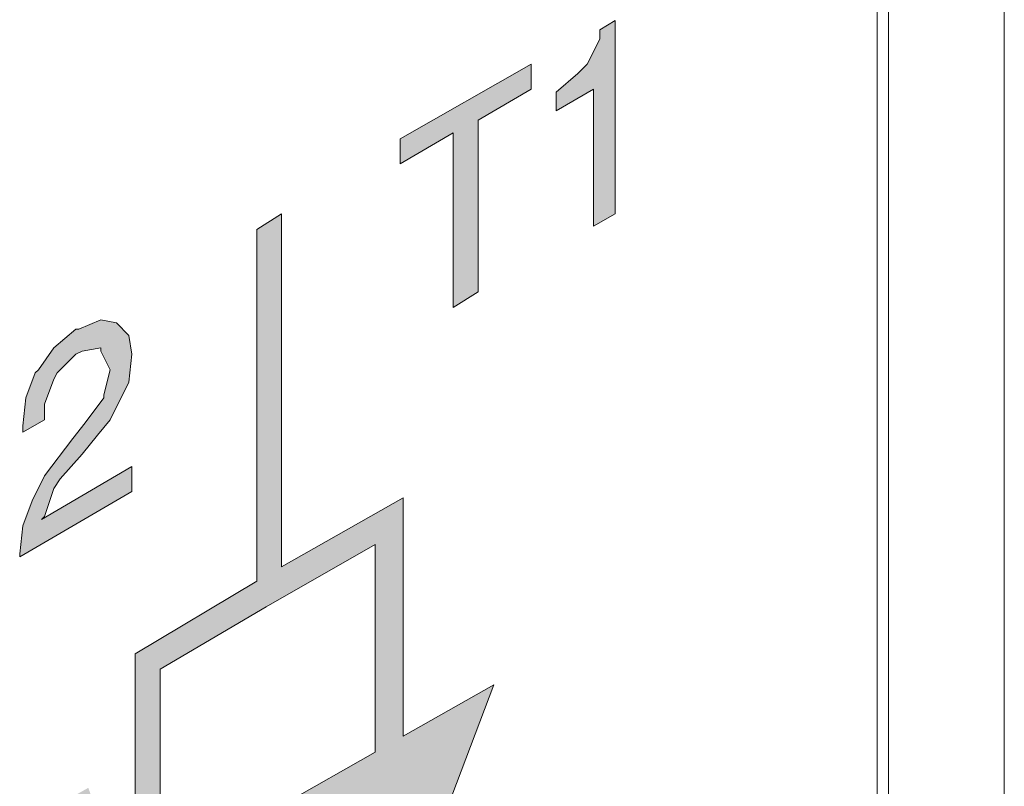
# Model space of a CAD drawing. Header units: millimetres. Extents: x -556 to 0, y 0 to 403.
# Tile 51 of 57: x -37.31 to -32, y 205.07 to 209.2. Entities that reach past the tile are written whole.
import ezdxf

# ---------------------------------------------------------------- set-up
doc = ezdxf.new("R2010")
doc.units = ezdxf.units.MM
doc.header["$LTSCALE"] = 2

# ---------------------------------------------------------------- blocks, each defined once
blk = doc.blocks.new('CGI0800-02')
at = {"linetype": 'Continuous', "lineweight": 0}
h = blk.add_hatch(color=31, dxfattribs=at)
h.paths.add_polyline_path([(-37.02294249, 206.94191481), (-37.17427022, 206.7401445), (-37.24152699, 206.60563096), (-37.29196957, 206.47111742), (-37.30878376, 206.31978969), (-37.30878376, 206.30297549), (-36.70347283, 206.65607354), (-36.70347283, 206.79058708), (-37.19108442, 206.50474581), (-37.17427022, 206.52156), (-37.12382764, 206.67288773), (-37.09019926, 206.72333031), (-36.97249991, 206.85784385), (-36.88842895, 206.95872901), (-36.82117218, 207.04279997), (-36.72028702, 207.24457028), (-36.70347283, 207.39589802), (-36.72028702, 207.49678317), (-36.78754379, 207.56403994), (-36.87161475, 207.58085414), (-36.9893141, 207.53041156), (-37.0061283, 207.53041156), (-37.12382764, 207.4295264), (-37.20789861, 207.31182705), (-37.2247128, 207.29501286), (-37.27515538, 207.16049932), (-37.29196957, 207.00917159), (-37.29196957, 206.9755432), (-37.17427022, 207.04279997), (-37.17427022, 207.12687093), (-37.12382764, 207.26138448), (-37.10701345, 207.29501286), (-37.0061283, 207.39589802), (-36.97249991, 207.41271221), (-36.87161475, 207.4295264), (-36.87161475, 207.41271221), (-36.82117218, 207.31182705), (-36.85480056, 207.17731351), (-36.85480056, 207.16049932), (-36.95568572, 207.02598578)])
h.paths.add_polyline_path([(-34.97161098, 207.64811091), (-34.83709744, 207.73218187), (-34.83709744, 208.65696247), (-34.55125616, 208.82510439), (-34.55125616, 208.95961794), (-35.25745226, 208.55607731), (-35.25745226, 208.42156377), (-34.97161098, 208.5897057)])
h.paths.add_polyline_path([(-34.41674262, 208.8082902), (-34.41674262, 208.70740505), (-34.21497231, 208.82510439), (-34.21497231, 208.08527992), (-34.09727296, 208.15253669), (-34.09727296, 209.19501663), (-34.18134393, 209.14457406), (-34.18134393, 209.09413148), (-34.2486007, 208.95961794), (-34.29904327, 208.90917536)])
h = blk.add_hatch(color=31, dxfattribs=at)
h.paths.add_polyline_path([(-37.02294249, 206.94191481), (-37.17427022, 206.7401445), (-37.24152699, 206.60563096), (-37.29196957, 206.47111742), (-37.30878376, 206.31978969), (-37.30878376, 206.30297549), (-36.70347283, 206.65607354), (-36.70347283, 206.79058708), (-37.19108442, 206.50474581), (-37.17427022, 206.52156), (-37.12382764, 206.67288773), (-37.09019926, 206.72333031), (-36.97249991, 206.85784385), (-36.88842895, 206.95872901), (-36.82117218, 207.04279997), (-36.72028702, 207.24457028), (-36.70347283, 207.39589802), (-36.72028702, 207.49678317), (-36.78754379, 207.56403994), (-36.87161475, 207.58085414), (-36.9893141, 207.53041156), (-37.0061283, 207.53041156), (-37.12382764, 207.4295264), (-37.20789861, 207.31182705), (-37.2247128, 207.29501286), (-37.27515538, 207.16049932), (-37.29196957, 207.00917159), (-37.29196957, 206.9755432), (-37.17427022, 207.04279997), (-37.17427022, 207.12687093), (-37.12382764, 207.26138448), (-37.10701345, 207.29501286), (-37.0061283, 207.39589802), (-36.97249991, 207.41271221), (-36.87161475, 207.4295264), (-36.87161475, 207.41271221), (-36.82117218, 207.31182705), (-36.85480056, 207.17731351), (-36.85480056, 207.16049932), (-36.95568572, 207.02598578)])
h.paths.add_polyline_path([(-34.97161098, 207.64811091), (-34.83709744, 207.73218187), (-34.83709744, 208.65696247), (-34.55125616, 208.82510439), (-34.55125616, 208.95961794), (-35.25745226, 208.55607731), (-35.25745226, 208.42156377), (-34.97161098, 208.5897057)])
h.paths.add_polyline_path([(-34.41674262, 208.8082902), (-34.41674262, 208.70740505), (-34.21497231, 208.82510439), (-34.21497231, 208.08527992), (-34.09727296, 208.15253669), (-34.09727296, 209.19501663), (-34.18134393, 209.14457406), (-34.18134393, 209.09413148), (-34.2486007, 208.95961794), (-34.29904327, 208.90917536)])
h = blk.add_hatch(color=31, dxfattribs=at)
h.paths.add_polyline_path([(-34.75302648, 205.61359359), (-35.24063806, 205.33703777), (-35.24063806, 206.62244515), (-35.89639158, 206.24985793), (-35.89639158, 208.15253669), (-36.03090512, 208.06846572), (-36.03090512, 206.17206499), (-36.68665864, 205.78173552), (-36.68665864, 204.52413281), (-36.735673, 204.49602163), (-36.93887153, 205.05872523), (-37.20789861, 204.9073975), (-37.20789861, 204.73925557), (-37.03975668, 204.84014073), (-36.88687809, 204.40930107), (-37.19108442, 204.23482979), (-37.19108442, 204.06668787), (-36.69247407, 204.35265556), (-37.19108442, 203.09146469), (-36.68665864, 203.37334969), (-36.68665864, 202.08261313), (-36.03090512, 202.45624013), (-36.03090512, 201.53054714), (-36.66984444, 201.15783253), (-36.66984444, 201.0065048), (-35.25745226, 201.81358605), (-35.25745226, 201.98172797), (-35.89639158, 201.60901337), (-35.89639158, 202.53288157), (-35.24063806, 202.90650857), (-35.24063806, 204.18639488), (-35.19338091, 204.21390278), (-34.98842517, 203.64633305), (-34.71939809, 203.79766078), (-34.71939809, 203.94898852), (-34.88754002, 203.86491755), (-35.05403026, 204.29501734), (-34.75302648, 204.47022849), (-34.75302648, 204.62155622), (-35.232457, 204.34964041)])
h.paths.add_polyline_path([(-35.3919658, 204.27191992), (-35.3919658, 204.25917273), (-35.87957739, 203.9826169), (-35.87957739, 203.81447498), (-35.3919658, 204.09830859), (-35.3919658, 202.99057953), (-36.55214509, 202.33482602), (-36.55214509, 203.44851902), (-36.04771931, 203.73040401), (-36.54741221, 204.43585281), (-36.04771931, 204.72244138), (-36.04771931, 204.89058331), (-36.55214509, 204.60128029), (-36.55214509, 205.69766456), (-35.98046254, 206.03394841), (-35.3919658, 206.37023226), (-35.3919658, 205.2512101), (-35.87957739, 204.97465427)], flags=16)
h = blk.add_hatch(color=31, dxfattribs=at)
h.paths.add_polyline_path([(-34.75302648, 205.61359359), (-35.24063806, 205.33703777), (-35.24063806, 206.62244515), (-35.89639158, 206.24985793), (-35.89639158, 208.15253669), (-36.03090512, 208.06846572), (-36.03090512, 206.17206499), (-36.68665864, 205.78173552), (-36.68665864, 204.52413281), (-36.735673, 204.49602163), (-36.93887153, 205.05872523), (-37.20789861, 204.9073975), (-37.20789861, 204.73925557), (-37.03975668, 204.84014073), (-36.88687809, 204.40930107), (-37.19108442, 204.23482979), (-37.19108442, 204.06668787), (-36.69247407, 204.35265556), (-37.19108442, 203.09146469), (-36.68665864, 203.37334969), (-36.68665864, 202.08261313), (-36.03090512, 202.45624013), (-36.03090512, 201.53054714), (-36.66984444, 201.15783253), (-36.66984444, 201.0065048), (-35.25745226, 201.81358605), (-35.25745226, 201.98172797), (-35.89639158, 201.60901337), (-35.89639158, 202.53288157), (-35.24063806, 202.90650857), (-35.24063806, 204.18639488), (-35.19338091, 204.21390278), (-34.98842517, 203.64633305), (-34.71939809, 203.79766078), (-34.71939809, 203.94898852), (-34.88754002, 203.86491755), (-35.05403026, 204.29501734), (-34.75302648, 204.47022849), (-34.75302648, 204.62155622), (-35.232457, 204.34964041)])
h.paths.add_polyline_path([(-35.3919658, 204.27191992), (-35.3919658, 204.25917273), (-35.87957739, 203.9826169), (-35.87957739, 203.81447498), (-35.3919658, 204.09830859), (-35.3919658, 202.99057953), (-36.55214509, 202.33482602), (-36.55214509, 203.44851902), (-36.04771931, 203.73040401), (-36.54741221, 204.43585281), (-36.04771931, 204.72244138), (-36.04771931, 204.89058331), (-36.55214509, 204.60128029), (-36.55214509, 205.69766456), (-35.98046254, 206.03394841), (-35.3919658, 206.37023226), (-35.3919658, 205.2512101), (-35.87957739, 204.97465427)], flags=16)
at = {"color": 0, "linetype": 'Continuous', "lineweight": 0, "extrusion": (0.707107, -0.40558, 0.579228)}
for p, q in [((-32, 224.56822291), (-32, 175.92969392)), ((-32.62426407, 183.00980412), (-32.62426407, 216.67695314))]:
    blk.add_line(p, q, dxfattribs=at)
at = {"color": 0, "linetype": 'Continuous', "lineweight": 0}
blk.add_line((-32.68488078, 183.11210113, -26.43819485), (-32.68488078, 216.97401842, -26.43819485), dxfattribs=at)
at = {"color": 31, "linetype": 'Continuous', "lineweight": 0}
for p, q in [((-34.09727296, 209.19501663, -26.43819485), (-34.18134393, 209.14457406, -26.43819485)), ((-34.09727296, 209.19501663, -26.43819485), (-34.18134393, 209.14457406, -26.43819485)), ((-34.09727296, 208.15253669, -26.43819485), (-34.09727296, 209.19501663, -26.43819485)), ((-34.09727296, 208.15253669, -26.43819485), (-34.09727296, 209.19501663, -26.43819485)), ((-34.18134393, 209.14457406, -26.43819485), (-34.18134393, 209.09413148, -26.43819485)), ((-34.18134393, 209.14457406, -26.43819485), (-34.18134393, 209.09413148, -26.43819485)), ((-34.18134393, 209.09413148, -26.43819485), (-34.2486007, 208.95961794, -26.43819485)), ((-34.18134393, 209.09413148, -26.43819485), (-34.2486007, 208.95961794, -26.43819485)), ((-34.55125616, 208.95961794, -26.43819485), (-35.25745226, 208.55607731, -26.43819485)), ((-34.55125616, 208.95961794, -26.43819485), (-35.25745226, 208.55607731, -26.43819485)), ((-34.55125616, 208.82510439, -26.43819485), (-34.55125616, 208.95961794, -26.43819485)), ((-34.55125616, 208.82510439, -26.43819485), (-34.55125616, 208.95961794, -26.43819485)), ((-34.2486007, 208.95961794, -26.43819485), (-34.29904327, 208.90917536, -26.43819485)), ((-34.2486007, 208.95961794, -26.43819485), (-34.29904327, 208.90917536, -26.43819485)), ((-34.29904327, 208.90917536, -26.43819485), (-34.41674262, 208.8082902, -26.43819485)), ((-34.29904327, 208.90917536, -26.43819485), (-34.41674262, 208.8082902, -26.43819485)), ((-34.83709744, 208.65696247, -26.43819485), (-34.55125616, 208.82510439, -26.43819485)), ((-34.83709744, 208.65696247, -26.43819485), (-34.55125616, 208.82510439, -26.43819485)), ((-34.41674262, 208.70740505, -26.43819485), (-34.21497231, 208.82510439, -26.43819485)), ((-34.41674262, 208.70740505, -26.43819485), (-34.21497231, 208.82510439, -26.43819485)), ((-34.41674262, 208.8082902, -26.43819485), (-34.41674262, 208.70740505, -26.43819485)), ((-34.41674262, 208.8082902, -26.43819485), (-34.41674262, 208.70740505, -26.43819485)), ((-34.21497231, 208.82510439, -26.43819485), (-34.21497231, 208.08527992, -26.43819485)), ((-34.21497231, 208.82510439, -26.43819485), (-34.21497231, 208.08527992, -26.43819485)), ((-34.83709744, 207.73218187, -26.43819485), (-34.83709744, 208.65696247, -26.43819485)), ((-34.83709744, 207.73218187, -26.43819485), (-34.83709744, 208.65696247, -26.43819485)), ((-35.25745226, 208.42156377, -26.43819485), (-34.97161098, 208.5897057, -26.43819485)), ((-35.25745226, 208.42156377, -26.43819485), (-34.97161098, 208.5897057, -26.43819485)), ((-34.97161098, 208.5897057, -26.43819485), (-34.97161098, 207.64811091, -26.43819485)), ((-34.97161098, 208.5897057, -26.43819485), (-34.97161098, 207.64811091, -26.43819485)), ((-35.25745226, 208.55607731, -26.43819485), (-35.25745226, 208.42156377, -26.43819485)), ((-35.25745226, 208.55607731, -26.43819485), (-35.25745226, 208.42156377, -26.43819485)), ((-36.03090512, 208.06846572, -26.43819485), (-35.89639158, 208.15253669, -26.43819485)), ((-36.03090512, 208.06846572, -26.43819485), (-35.89639158, 208.15253669, -26.43819485)), ((-35.89639158, 208.15253669, -26.43819485), (-35.89639158, 206.24985793, -26.43819485)), ((-35.89639158, 208.15253669, -26.43819485), (-35.89639158, 206.24985793, -26.43819485)), ((-34.21497231, 208.08527992, -26.43819485), (-34.09727296, 208.15253669, -26.43819485)), ((-34.21497231, 208.08527992, -26.43819485), (-34.09727296, 208.15253669, -26.43819485)), ((-36.03090512, 206.17206499, -26.43819485), (-36.03090512, 208.06846572, -26.43819485)), ((-36.03090512, 206.17206499, -26.43819485), (-36.03090512, 208.06846572, -26.43819485)), ((-34.97161098, 207.64811091, -26.43819485), (-34.83709744, 207.73218187, -26.43819485)), ((-34.97161098, 207.64811091, -26.43819485), (-34.83709744, 207.73218187, -26.43819485)), ((-36.87161475, 207.58085414, -26.43819485), (-36.9893141, 207.53041156, -26.43819485)), ((-36.87161475, 207.58085414, -26.43819485), (-36.9893141, 207.53041156, -26.43819485)), ((-36.78754379, 207.56403994, -26.43819485), (-36.87161475, 207.58085414, -26.43819485)), ((-36.78754379, 207.56403994, -26.43819485), (-36.87161475, 207.58085414, -26.43819485)), ((-37.0061283, 207.53041156, -26.43819485), (-37.12382764, 207.4295264, -26.43819485)), ((-37.0061283, 207.53041156, -26.43819485), (-37.12382764, 207.4295264, -26.43819485)), ((-36.9893141, 207.53041156, -26.43819485), (-37.0061283, 207.53041156, -26.43819485)), ((-36.9893141, 207.53041156, -26.43819485), (-37.0061283, 207.53041156, -26.43819485)), ((-36.72028702, 207.49678317, -26.43819485), (-36.78754379, 207.56403994, -26.43819485)), ((-36.72028702, 207.49678317, -26.43819485), (-36.78754379, 207.56403994, -26.43819485)), ((-36.70347283, 207.39589802, -26.43819485), (-36.72028702, 207.49678317, -26.43819485)), ((-36.70347283, 207.39589802, -26.43819485), (-36.72028702, 207.49678317, -26.43819485)), ((-37.12382764, 207.4295264, -26.43819485), (-37.20789861, 207.31182705, -26.43819485)), ((-37.12382764, 207.4295264, -26.43819485), (-37.20789861, 207.31182705, -26.43819485)), ((-36.97249991, 207.41271221, -26.43819485), (-36.87161475, 207.4295264, -26.43819485)), ((-36.97249991, 207.41271221, -26.43819485), (-36.87161475, 207.4295264, -26.43819485)), ((-36.87161475, 207.4295264, -26.43819485), (-36.87161475, 207.41271221, -26.43819485)), ((-36.87161475, 207.4295264, -26.43819485), (-36.87161475, 207.41271221, -26.43819485)), ((-37.10701345, 207.29501286, -26.43819485), (-37.0061283, 207.39589802, -26.43819485)), ((-37.10701345, 207.29501286, -26.43819485), (-37.0061283, 207.39589802, -26.43819485)), ((-37.0061283, 207.39589802, -26.43819485), (-36.97249991, 207.41271221, -26.43819485)), ((-37.0061283, 207.39589802, -26.43819485), (-36.97249991, 207.41271221, -26.43819485)), ((-36.87161475, 207.41271221, -26.43819485), (-36.82117218, 207.31182705, -26.43819485)), ((-36.87161475, 207.41271221, -26.43819485), (-36.82117218, 207.31182705, -26.43819485)), ((-36.72028702, 207.24457028, -26.43819485), (-36.70347283, 207.39589802, -26.43819485)), ((-36.72028702, 207.24457028, -26.43819485), (-36.70347283, 207.39589802, -26.43819485)), ((-37.20789861, 207.31182705, -26.43819485), (-37.2247128, 207.29501286, -26.43819485)), ((-37.20789861, 207.31182705, -26.43819485), (-37.2247128, 207.29501286, -26.43819485)), ((-36.82117218, 207.31182705, -26.43819485), (-36.85480056, 207.17731351, -26.43819485)), ((-36.82117218, 207.31182705, -26.43819485), (-36.85480056, 207.17731351, -26.43819485)), ((-37.2247128, 207.29501286, -26.43819485), (-37.27515538, 207.16049932, -26.43819485)), ((-37.2247128, 207.29501286, -26.43819485), (-37.27515538, 207.16049932, -26.43819485)), ((-37.17427022, 207.12687093, -26.43819485), (-37.12382764, 207.26138448, -26.43819485)), ((-37.17427022, 207.12687093, -26.43819485), (-37.12382764, 207.26138448, -26.43819485)), ((-37.12382764, 207.26138448, -26.43819485), (-37.10701345, 207.29501286, -26.43819485)), ((-37.12382764, 207.26138448, -26.43819485), (-37.10701345, 207.29501286, -26.43819485)), ((-36.82117218, 207.04279997, -26.43819485), (-36.72028702, 207.24457028, -26.43819485)), ((-36.82117218, 207.04279997, -26.43819485), (-36.72028702, 207.24457028, -26.43819485)), ((-37.27515538, 207.16049932, -26.43819485), (-37.29196957, 207.00917159, -26.43819485)), ((-37.27515538, 207.16049932, -26.43819485), (-37.29196957, 207.00917159, -26.43819485)), ((-36.85480056, 207.16049932, -26.43819485), (-36.95568572, 207.02598578, -26.43819485)), ((-36.85480056, 207.16049932, -26.43819485), (-36.95568572, 207.02598578, -26.43819485)), ((-36.85480056, 207.17731351, -26.43819485), (-36.85480056, 207.16049932, -26.43819485)), ((-36.85480056, 207.17731351, -26.43819485), (-36.85480056, 207.16049932, -26.43819485)), ((-37.17427022, 207.04279997, -26.43819485), (-37.17427022, 207.12687093, -26.43819485)), ((-37.17427022, 207.04279997, -26.43819485), (-37.17427022, 207.12687093, -26.43819485)), ((-37.29196957, 206.9755432, -26.43819485), (-37.17427022, 207.04279997, -26.43819485)), ((-37.29196957, 206.9755432, -26.43819485), (-37.17427022, 207.04279997, -26.43819485)), ((-36.88842895, 206.95872901, -26.43819485), (-36.82117218, 207.04279997, -26.43819485)), ((-36.88842895, 206.95872901, -26.43819485), (-36.82117218, 207.04279997, -26.43819485)), ((-37.29196957, 207.00917159, -26.43819485), (-37.29196957, 206.9755432, -26.43819485)), ((-37.29196957, 207.00917159, -26.43819485), (-37.29196957, 206.9755432, -26.43819485)), ((-36.95568572, 207.02598578, -26.43819485), (-37.02294249, 206.94191481, -26.43819485)), ((-36.95568572, 207.02598578, -26.43819485), (-37.02294249, 206.94191481, -26.43819485)), ((-37.02294249, 206.94191481, -26.43819485), (-37.17427022, 206.7401445, -26.43819485)), ((-37.02294249, 206.94191481, -26.43819485), (-37.17427022, 206.7401445, -26.43819485)), ((-36.97249991, 206.85784385, -26.43819485), (-36.88842895, 206.95872901, -26.43819485)), ((-36.97249991, 206.85784385, -26.43819485), (-36.88842895, 206.95872901, -26.43819485)), ((-37.09019926, 206.72333031, -26.43819485), (-36.97249991, 206.85784385, -26.43819485)), ((-37.09019926, 206.72333031, -26.43819485), (-36.97249991, 206.85784385, -26.43819485)), ((-36.70347283, 206.79058708, -26.43819485), (-37.19108442, 206.50474581, -26.43819485)), ((-36.70347283, 206.79058708, -26.43819485), (-37.19108442, 206.50474581, -26.43819485)), ((-36.70347283, 206.65607354, -26.43819485), (-36.70347283, 206.79058708, -26.43819485)), ((-36.70347283, 206.65607354, -26.43819485), (-36.70347283, 206.79058708, -26.43819485)), ((-37.17427022, 206.7401445, -26.43819485), (-37.24152699, 206.60563096, -26.43819485)), ((-37.17427022, 206.7401445, -26.43819485), (-37.24152699, 206.60563096, -26.43819485)), ((-37.17427022, 206.52156, -26.43819485), (-37.12382764, 206.67288773, -26.43819485)), ((-37.17427022, 206.52156, -26.43819485), (-37.12382764, 206.67288773, -26.43819485)), ((-37.12382764, 206.67288773, -26.43819485), (-37.09019926, 206.72333031, -26.43819485)), ((-37.12382764, 206.67288773, -26.43819485), (-37.09019926, 206.72333031, -26.43819485)), ((-37.30878376, 206.30297549, -26.43819485), (-36.70347283, 206.65607354, -26.43819485)), ((-37.30878376, 206.30297549, -26.43819485), (-36.70347283, 206.65607354, -26.43819485)), ((-35.89639158, 206.24985793, -26.43819485), (-35.24063806, 206.62244515, -26.43819485)), ((-35.89639158, 206.24985793, -26.43819485), (-35.24063806, 206.62244515, -26.43819485)), ((-35.24063806, 206.62244515, -26.43819485), (-35.24063806, 205.33703777, -26.43819485)), ((-35.24063806, 206.62244515, -26.43819485), (-35.24063806, 205.33703777, -26.43819485)), ((-37.24152699, 206.60563096, -26.43819485), (-37.29196957, 206.47111742, -26.43819485)), ((-37.24152699, 206.60563096, -26.43819485), (-37.29196957, 206.47111742, -26.43819485)), ((-37.19108442, 206.50474581, -26.43819485), (-37.17427022, 206.52156, -26.43819485)), ((-37.19108442, 206.50474581, -26.43819485), (-37.17427022, 206.52156, -26.43819485)), ((-37.29196957, 206.47111742, -26.43819485), (-37.30878376, 206.31978969, -26.43819485)), ((-37.29196957, 206.47111742, -26.43819485), (-37.30878376, 206.31978969, -26.43819485)), ((-35.3919658, 206.37023226, -26.43819485), (-35.98046254, 206.03394841, -26.43819485)), ((-35.3919658, 206.37023226, -26.43819485), (-35.98046254, 206.03394841, -26.43819485)), ((-35.3919658, 205.2512101, -26.43819485), (-35.3919658, 206.37023226, -26.43819485)), ((-35.3919658, 205.2512101, -26.43819485), (-35.3919658, 206.37023226, -26.43819485)), ((-37.30878376, 206.31978969, -26.43819485), (-37.30878376, 206.30297549, -26.43819485)), ((-37.30878376, 206.31978969, -26.43819485), (-37.30878376, 206.30297549, -26.43819485)), ((-36.68665864, 205.78173552, -26.43819485), (-36.03090512, 206.17206499, -26.43819485)), ((-36.68665864, 205.78173552, -26.43819485), (-36.03090512, 206.17206499, -26.43819485)), ((-35.98046254, 206.03394841, -26.43819485), (-36.55214509, 205.69766456, -26.43819485)), ((-35.98046254, 206.03394841, -26.43819485), (-36.55214509, 205.69766456, -26.43819485)), ((-36.68665864, 204.52413281, -26.43819485), (-36.68665864, 205.78173552, -26.43819485)), ((-36.68665864, 204.52413281, -26.43819485), (-36.68665864, 205.78173552, -26.43819485)), ((-36.55214509, 205.69766456, -26.43819485), (-36.55214509, 204.60128029, -26.43819485)), ((-36.55214509, 205.69766456, -26.43819485), (-36.55214509, 204.60128029, -26.43819485)), ((-35.24063806, 205.33703777, -26.43819485), (-34.75302648, 205.61359359, -26.43819485)), ((-35.24063806, 205.33703777, -26.43819485), (-34.75302648, 205.61359359, -26.43819485)), ((-34.75302648, 205.61359359, -26.43819485), (-35.232457, 204.34964041, -26.43819485)), ((-34.75302648, 205.61359359, -26.43819485), (-35.232457, 204.34964041, -26.43819485)), ((-35.87957739, 204.97465427, -26.43819485), (-35.3919658, 205.2512101, -26.43819485)), ((-35.87957739, 204.97465427, -26.43819485), (-35.3919658, 205.2512101, -26.43819485))]:
    blk.add_line(p, q, dxfattribs=at)

msp = doc.modelspace()

# ---------------------------------------------------------------- block references
msp.add_blockref('CGI0800-02', (0, 0))

doc.saveas('drawing.dxf')
